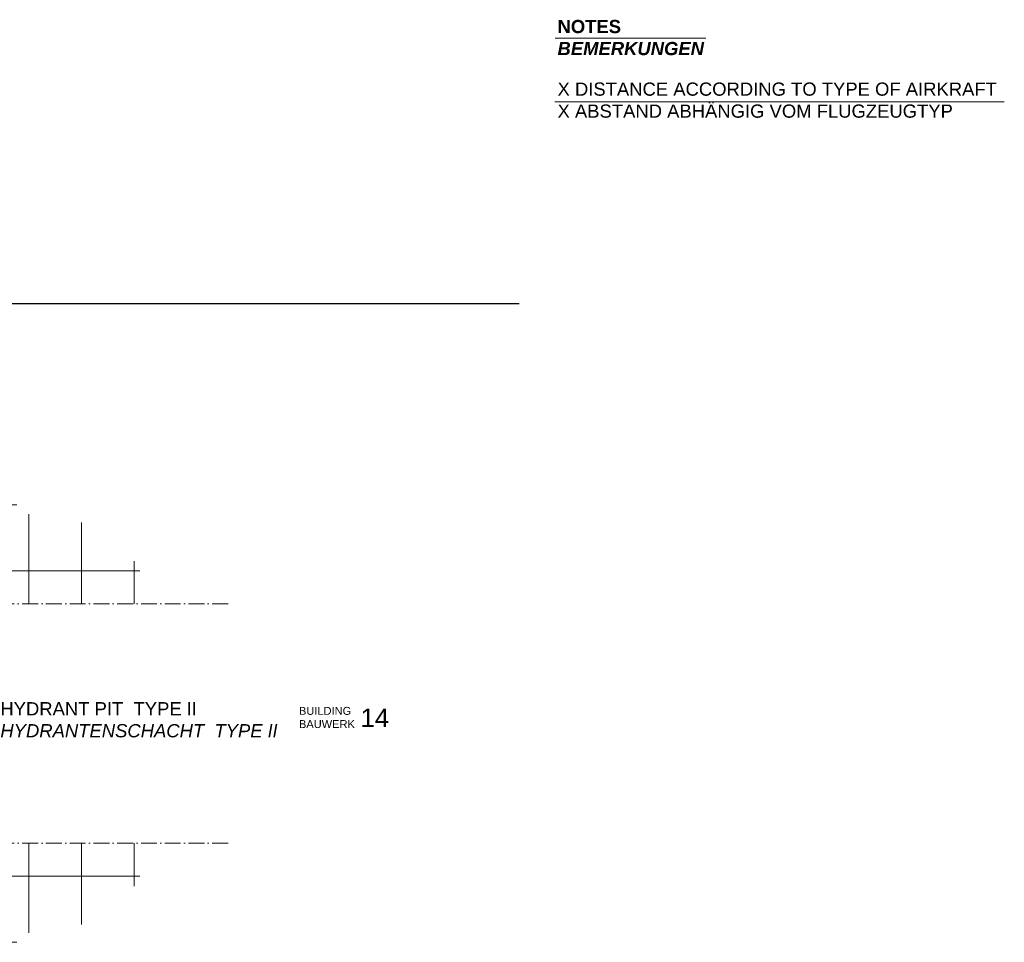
# Model space of a CAD drawing. Header units: millimetres. Extents: x -13331 to 209855, y -117294 to 47640.
# Tile 34 of 34: x 135248 to 209855, y -112919 to -43009. Entities that reach past the tile are written whole.
import ezdxf

# ---------------------------------------------------------------- set-up
doc = ezdxf.new("R2010")
doc.units = ezdxf.units.MM
doc.linetypes.add('ACAD_ISO10W100', pattern=[18, 12, -3, 0, -3])
doc.layers.add('Beschriftung', color=7, linetype='Continuous', lineweight=9)
doc.styles.add('LBB3.5M1000', font='isocp.shx', dxfattribs={"height": 3.5})

msp = doc.modelspace()

# ---------------------------------------------------------------- linework, layer by layer
msp.add_line((173101.62641, -64543.51548), (-13331.06248, -64543.51548))
at = {"linetype": 'ACAD_ISO10W100', "lineweight": 18, "ltscale": 100}
for p, q in [((108438.80694, -87272.6841), (151201.28338, -87272.6841)), ((108438.80694, -105419.42247), (151201.28338, -105419.42247))]:
    msp.add_line(p, q, dxfattribs=at)
at = {"layer": 'Beschriftung'}
for p, q in [((175826.62077, -44396.32748), (187250.34056, -44396.32748)), ((175785.12789, -49237.37625), (209855.18591, -49237.37625))]:
    msp.add_line(p, q, dxfattribs=at)
for points in [[(135035.24981, -79772.6841), (131932.51886, -79772.6841), (131932.51886, -84772.6841), (135932.51886, -84772.6841), (135932.51886, -80478.03207)], [(135932.51886, -80478.03207), (135932.51886, -84772.6841), (139932.51886, -84772.6841), (139932.51886, -81117.34227)], [(139932.51886, -81117.34227), (139932.51886, -84772.6841), (143932.51886, -84772.6841), (143932.51886, -84036.57357)], [(143932.51886, -84036.57357), (143932.51886, -84772.6841), (144353.19059, -84772.6841)], [(135932.51886, -87272.6841), (135932.51886, -84772.6841), (131932.51886, -84772.6841), (131932.51886, -87272.6841)], [(139932.51886, -87272.6841), (139932.51886, -84772.6841), (135932.51886, -84772.6841), (135932.51886, -87272.6841)], [(143932.51886, -87272.6841), (143932.51886, -84772.6841), (139932.51886, -84772.6841), (139932.51886, -87272.6841)], [(144353.19059, -84772.6841), (143932.51886, -84772.6841), (143932.51886, -87272.6841)], [(135932.51886, -105419.42247), (135932.51886, -107919.42247), (131932.51886, -107919.42247), (131932.51886, -105419.42247)], [(139932.51886, -105419.42247), (139932.51886, -107919.42247), (135932.51886, -107919.42247), (135932.51886, -105419.42247)], [(143932.51886, -105419.42247), (143932.51886, -107919.42247), (139932.51886, -107919.42247), (139932.51886, -105419.42247)], [(144353.19059, -107919.42247), (143932.51886, -107919.42247), (143932.51886, -105419.42247)], [(135035.24981, -112919.42247), (131932.51886, -112919.42247), (131932.51886, -107919.42247), (135932.51886, -107919.42247), (135932.51886, -112214.07449)], [(135932.51886, -112214.07449), (135932.51886, -107919.42247), (139932.51886, -107919.42247), (139932.51886, -111574.7643)], [(139932.51886, -111574.7643), (139932.51886, -107919.42247), (143932.51886, -107919.42247), (143932.51886, -108655.53299)], [(143932.51886, -108655.53299), (143932.51886, -107919.42247), (144353.19059, -107919.42247)]]:
    msp.add_lwpolyline(points, dxfattribs=at)

# ---------------------------------------------------------------- texts
at = {"layer": 'Beschriftung', "attachment_point": 1, "style": 'LBB3.5M1000'}
for s, insert, char_height, width in [('{\\fArial|b1|i0|c0|p34;NOTES\\P\\fArial|b1|i1|c0|p34;BEMERKUNGEN}', (176001.092, -43026.44776), 1000, 25967.130384), ('{\\fArial|b0|i0|c0|p34;X DISTANCE ACCORDING TO TYPE OF AIRKRAFT\\PX ABSTAND ABHÄNGIG VOM FLUGZEUGTYP}', (176001.092, -47768.17939), 1000, 33752.1608913), ('{\\fArial|b0|i0|c0|p34;HYDRANT PIT  TYPE \\fMS Reference Sans Serif|b0|i0|c0|p34;II\\fArial|b0|i0|c0|p34;\\P\\fArial|b0|i1|c0|p34;HYDRANTENSCHACHT  TYPE \\fMS Reference Sans Serif|b0|i1|c0|p34;II}', (133783.63966, -94720.57421), 1000, 21953.3225447), ('{\\fArial|b0|i0|c0|p34;BUILDING\\PBAUWERK}', (156408.38118, -95082.43744), 600, 4388.1085757), ('{\\fArial|b0|i0|c0|p34;14}', (161066.03642, -95213.39637), 1400, 1575.8484127)]:
    msp.add_mtext(s, dxfattribs=dict(at, insert=insert, char_height=char_height, width=width))

doc.saveas('drawing.dxf')
